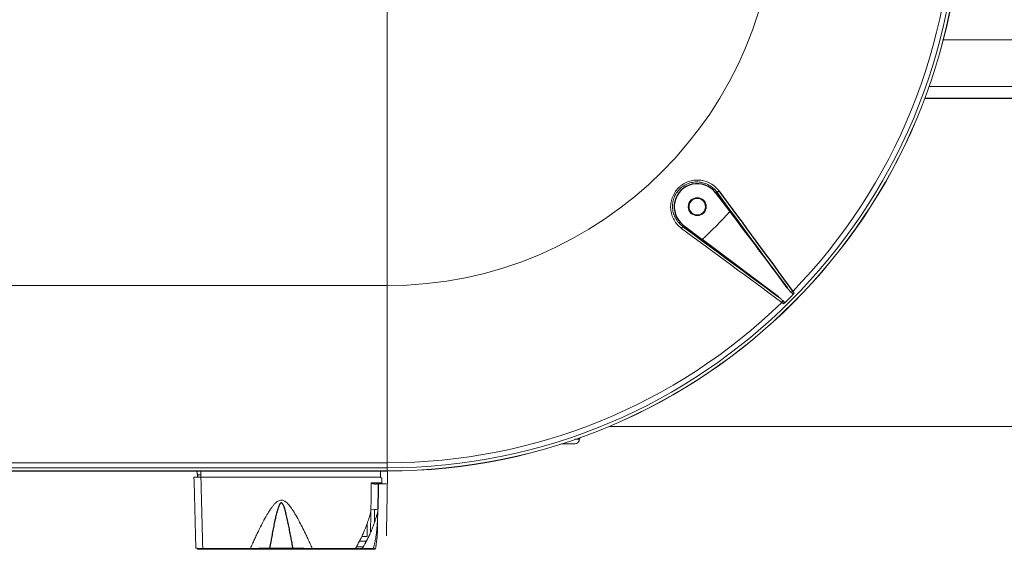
# Paper-space layout '_Top' of a CAD drawing. Header units: millimetres. Extents: x -1506 to 1507, y -605 to 634.
# Tile 3 of 13: x -1056 to -628, y -388 to -159. Entities that reach past the tile are written whole.
import ezdxf

# ---------------------------------------------------------------- set-up
doc = ezdxf.new("R2010")
doc.units = ezdxf.units.MM

psp = doc.layouts.new('_Top')

# ---------------------------------------------------------------- linework, layer by layer
at = {"color": 144, "linetype": 'Continuous', "lineweight": 18}
for p, q in [((656.2, -167.25), (-654.7, -167.25)), ((662.33, -187.45), (-660.83, -187.45)), ((-753.09, -233.23), (-753.56, -233.59)), ((-767.93, -248.08), (-767.57, -247.6)), ((-759.38, -253.81), (-767.57, -247.6)), ((-1256.16, -273.89), (-896.16, -273.89)), ((-896.16, -273.89), (-896.16, -354.35)), ((-799.84, -335), (801.34, -335)), ((-896.16, -352.96), (-1256.16, -352.96)), ((-1256.16, -354.3), (-896.16, -354.3)), ((-1072.78, -350.75), (-896.16, -350.75)), ((-978.46, -356.52), (-978.89, -354.3)), ((-978.55, -356.04), (-978.85, -354.3)), ((-978.85, -354.48), (-978.55, -356.26)), ((-977.07, -354.35), (-977.07, -357)), ((-957.69, -354.35), (-957.69, -354.3)), ((-957.69, -354.3), (-957.69, -354.33)), ((-957.69, -354.33), (-944.64, -354.33)), ((-957.69, -354.35), (-957.69, -354.33)), ((-944.64, -354.33), (-944.64, -354.3)), ((-944.64, -354.33), (-944.63, -354.35)), ((-922.69, -354.35), (-944.63, -354.35)), ((-922.69, -354.33), (-909.64, -354.33)), ((-922.69, -354.35), (-922.69, -354.33)), ((-909.64, -354.33), (-909.63, -354.35)), ((-896.16, -354.35), (-909.63, -354.35)), ((-899.07, -357), (-899.02, -354.35)), ((-896.02, -354.35), (-896.07, -356.97)), ((-977.07, -356), (-978.55, -356)), ((-899.07, -357), (-977.07, -357)), ((-903.06, -359.52), (-898.52, -359.45)), ((-901.59, -359.5), (-903.06, -359.53)), ((-901.59, -359.96), (-901.59, -359.5)), ((-900.07, -359.95), (-898.51, -359.92)), ((-901.74, -376.39), (-901.69, -371.05)), ((-904.8, -382.8), (-904.85, -376.95)), ((-908.27, -384.8), (-905.34, -384.8)), ((-904.8, -382.8), (-907.24, -382.8)), ((-976.27, -388.1), (-976.3, -388.1)), ((-976.27, -388.3), (-976.27, -387.93)), ((-955.59, -388.3), (-955.59, -387.93)), ((-955.59, -387.99), (-908.54, -387.99)), ((-947.21, -387.81), (-937.12, -387.81)), ((-937.35, -388.3), (-946.98, -388.3)), ((-928.75, -387.93), (-909.95, -387.93)), ((-909.95, -388.3), (-928.75, -388.3)), ((-908.56, -387.2), (-909.55, -387.2)), ((-902.93, -387.9), (-902.93, -387.99))]:
    psp.add_line(p, q, dxfattribs=at)
at = {"color": 7, "linetype": 'Continuous', "lineweight": 25}
for p, q in [((664.22, -192.65), (-662.72, -192.65)), ((-753.56, -233.59), (-747.35, -241.78)), ((-726.3, -278.74), (-759.38, -253.81)), ((-812.71, -339.98), (-812.7, -340.47)), ((-957.69, -354.35), (-1069.63, -354.35)), ((-978.55, -356), (-978.56, -357)), ((-905.59, -384.8), (-905.59, -385.29)), ((-976.27, -387.93), (-955.59, -387.93)), ((-955.59, -388.3), (-976.27, -388.3))]:
    psp.add_line(p, q, dxfattribs=at)
at = {"color": 144, "linetype": 'Continuous', "lineweight": 18}
for radius in [3.9, 3.57]:
    psp.add_circle((-761.53, -239.63), radius, dxfattribs=at)
for centre, radius, start, end in [((-896.16, -105), 168.89, 270, 0), ((-896.16, -105), 247.96, 270, 0), ((-896.16, -105), 249.3, 270, 0), ((-896.16, -105), 249.35, 270, 0), ((-896.16, -105), 245.75, 315.7869, 0), ((-896.16, -105), 202.13, 312.5883, 317.4117), ((-769.31, -248.07), 1.38, 313.4763, 359.6068), ((-896.16, -105), 246.76, 314.2409, 315.7591), ((-721.66, -274.32), 2.63, 289.4439, 308.6069), ((-896.16, -105), 245.75, 270, 314.2131), ((-814.7, -340.5), 2, 270, 1), ((-902.41, -365), 6.14, 262.1243, 290.5941), ((-901.28, -379.68), 0.873, 309.8683, 354.7878), ((-907.43, -387.8), 0.5, 270.0047, 329.8486), ((-902.63, -387.84), 0.463, 271.9917, 348.1244), ((-901.71, -387.8), 0.5, 270, 349.6236)]:
    psp.add_arc(centre, radius, start, end, dxfattribs=at)
at = {"color": 7, "linetype": 'Continuous', "lineweight": 25}
for centre, radius, start, end in [((-761.53, -239.63), 10, 37.1693, 232.8307), ((-753.1, -231.85), 1.38, 270.3932, 316.5237), ((-726.85, -279.5), 2.63, 321.3931, 340.5561)]:
    psp.add_arc(centre, radius, start, end, dxfattribs=at)
at = {"color": 144, "linetype": 'Continuous', "lineweight": 18}
for points, knots in [([(-896.16, -149.75), (-896.16, -152.53), (-896.16, -155.48), (-896.16, -161.71), (-896.16, -164.97), (-896.16, -171.75), (-896.16, -175.26), (-896.16, -182.46), (-896.16, -189.84), (-896.16, -197.36), (-896.16, -204.86), (-896.16, -208.6), (-896.16, -219.63), (-896.16, -226.74), (-896.16, -239.73), (-896.16, -245.59), (-896.16, -253.12), (-896.16, -255.41), (-896.16, -259.55), (-896.16, -261.39), (-896.16, -264.63), (-896.16, -266.03), (-896.16, -267.82), (-896.16, -268.37), (-896.16, -269.37), (-896.16, -271.65), (-896.16, -272.95), (-896.16, -273.89)], [0, 0, 0, 0, 0.0625, 0.0625, 0.125, 0.125, 0.1875, 0.1875, 0.25, 0.3125, 0.3125, 0.375, 0.375, 0.5, 0.5, 0.625, 0.625, 0.6875, 0.6875, 0.75, 0.75, 0.8125, 0.8125, 0.84375, 0.84375, 0.875, 1, 1, 1, 1]), ([(-768.36, -249.07), (-769.03, -248.57), (-769.64, -248.02), (-770.45, -247.1), (-770.71, -246.78), (-771.18, -246.11), (-771.41, -245.76), (-772.01, -244.68), (-772.33, -243.93), (-772.7, -242.74), (-772.8, -242.34), (-772.96, -241.52), (-773.02, -241.11), (-773.09, -240.29), (-773.1, -239.87), (-773.08, -239.04), (-773.05, -238.62), (-772.89, -237.36), (-772.69, -236.55), (-772.26, -235.36), (-772.09, -234.97), (-771.72, -234.2), (-771.51, -233.83), (-770.83, -232.76), (-770.3, -232.09), (-769.39, -231.18), (-769.07, -230.9), (-768.41, -230.37), (-768.07, -230.12), (-767.35, -229.66), (-766.98, -229.46), (-766.21, -229.08), (-765.82, -228.91), (-764.64, -228.48), (-763.82, -228.28), (-762.14, -228.06), (-761.31, -228.04), (-760.07, -228.14), (-759.65, -228.2), (-758.83, -228.36), (-758.43, -228.46), (-757.25, -228.82), (-756.49, -229.15), (-755.41, -229.75), (-755.06, -229.98), (-754.39, -230.45), (-754.07, -230.71), (-753.46, -231.25), (-753.16, -231.53), (-752.61, -232.14), (-752.34, -232.46), (-752.1, -232.8)], [0, 0, 0, 0, 0.0625, 0.0625, 0.09375, 0.09375, 0.125, 0.125, 0.1875, 0.1875, 0.21875, 0.21875, 0.25, 0.25, 0.28125, 0.28125, 0.3125, 0.3125, 0.375, 0.375, 0.40625, 0.40625, 0.4375, 0.4375, 0.5, 0.5, 0.53125, 0.53125, 0.5625, 0.5625, 0.59375, 0.59375, 0.625, 0.625, 0.6875, 0.6875, 0.75, 0.75, 0.78125, 0.78125, 0.8125, 0.8125, 0.875, 0.875, 0.90625, 0.90625, 0.9375, 0.9375, 0.96875, 0.96875, 1, 1, 1, 1]), ([(-753.09, -233.23), (-753.31, -232.92), (-753.55, -232.63), (-754.06, -232.07), (-754.32, -231.81), (-754.88, -231.32), (-755.17, -231.09), (-755.78, -230.65), (-756.1, -230.45), (-757.09, -229.89), (-757.78, -229.59), (-759.21, -229.15), (-759.97, -229), (-761.48, -228.86), (-762.24, -228.88), (-763.78, -229.08), (-764.53, -229.26), (-765.62, -229.65), (-765.98, -229.8), (-766.68, -230.15), (-767.02, -230.34), (-768.01, -230.96), (-768.62, -231.45), (-769.73, -232.57), (-770.21, -233.17), (-770.84, -234.16), (-771.03, -234.5), (-771.37, -235.2), (-771.52, -235.56), (-771.91, -236.65), (-772.09, -237.4), (-772.24, -238.55), (-772.26, -238.93), (-772.28, -239.69), (-772.26, -240.07), (-772.2, -240.83), (-772.14, -241.2), (-772, -241.95), (-771.9, -242.32), (-771.56, -243.4), (-771.27, -244.08), (-770.71, -245.06), (-770.51, -245.38), (-770.07, -245.99), (-769.84, -246.29), (-769.1, -247.12), (-768.55, -247.63), (-767.93, -248.08)], [0, 0, 0, 0, 0.03125, 0.03125, 0.0625, 0.0625, 0.09375, 0.09375, 0.125, 0.125, 0.1875, 0.1875, 0.25, 0.25, 0.3125, 0.3125, 0.375, 0.375, 0.40625, 0.40625, 0.4375, 0.4375, 0.5, 0.5, 0.5625, 0.5625, 0.59375, 0.59375, 0.625, 0.625, 0.6875, 0.6875, 0.71875, 0.71875, 0.75, 0.75, 0.78125, 0.78125, 0.8125, 0.8125, 0.875, 0.875, 0.90625, 0.90625, 0.9375, 0.9375, 1, 1, 1, 1]), ([(-720.02, -276.37), (-719.9, -276.51), (-719.79, -276.65), (-719.58, -276.91), (-719.48, -277.04), (-719.38, -277.16)], [0, 0, 0, 0, 0.5, 0.5, 1, 1, 1, 1]), ([(-726.3, -278.74), (-725.96, -278.99), (-725.63, -279.26), (-724.99, -279.8), (-724.67, -280.08), (-724.37, -280.38)], [0, 0, 0, 0, 0.5, 0.5, 1, 1, 1, 1]), ([(-724, -281.78), (-724.12, -281.69), (-724.25, -281.58), (-724.52, -281.37), (-724.65, -281.26), (-724.79, -281.14)], [0, 0, 0, 0, 0.5, 0.5, 1, 1, 1, 1]), ([(-814.64, -340.47), (-814.43, -340.47), (-813.77, -340.47), (-813.28, -340.47), (-812.7, -340.47), (-812.7, -340.47), (-812.7, -340.47)], [0, 0, 0, 0, 0.1056254, 0.328025, 0.5504939, 1, 1, 1, 1]), ([(-814.7, -342.5), (-814.71, -342.5), (-814.72, -342.5), (-815.23, -342.5), (-816.05, -342.5), (-817.35, -342.5), (-818.98, -342.5), (-820.02, -342.5), (-820.49, -342.5)], [0, 0, 0, 0, 0.291263, 0.437878, 0.584444, 0.798156, 0.907559, 1, 1, 1, 1]), ([(-977.07, -357), (-977.13, -357), (-977.24, -357), (-977.42, -357), (-977.6, -357), (-977.77, -357), (-977.94, -357), (-978.11, -357), (-978.27, -357), (-978.42, -357), (-978.57, -357), (-978.71, -357), (-978.84, -357), (-978.96, -357), (-979.08, -357), (-979.23, -357), (-979.4, -357), (-979.59, -357), (-979.75, -357), (-979.89, -357), (-979.99, -357), (-980.05, -357), (-980.06, -357), (-980.07, -357)], [0, 0, 0, 0, 0.03779, 0.075618, 0.113392, 0.151016, 0.1884, 0.22545, 0.26208, 0.298205, 0.333746, 0.368629, 0.402787, 0.436157, 0.468687, 0.500327, 0.565268, 0.633264, 0.703852, 0.776473, 0.850497, 0.92524, 1, 1, 1, 1]), ([(-979.26, -387.81), (-979.39, -382.8), (-979.52, -377.69), (-979.79, -367.38), (-979.93, -362.19), (-980.07, -357)], [0, 0, 0, 0, 0.5, 0.5, 1, 1, 1, 1]), ([(-977.07, -357), (-977.06, -357.38), (-977.04, -358.12), (-977.01, -359.24), (-976.98, -360.34), (-976.95, -361.42), (-976.93, -362.49), (-976.9, -363.55), (-976.87, -364.59), (-976.85, -365.62), (-976.82, -366.64), (-976.79, -367.64), (-976.77, -368.62), (-976.74, -369.59), (-976.72, -370.55), (-976.7, -371.49), (-976.67, -372.42), (-976.65, -373.33), (-976.63, -374.23), (-976.6, -375.11), (-976.58, -375.98), (-976.56, -376.83), (-976.54, -377.67), (-976.52, -378.5), (-976.5, -379.31), (-976.48, -380.11), (-976.46, -380.89), (-976.44, -381.66), (-976.42, -382.41), (-976.4, -383.15), (-976.38, -383.87), (-976.36, -384.58), (-976.34, -385.28), (-976.33, -385.96), (-976.31, -386.63), (-976.29, -387.28), (-976.28, -387.71), (-976.27, -387.93)], [0, 0, 0, 0, 0.036055, 0.071669, 0.106843, 0.141577, 0.175871, 0.209725, 0.243138, 0.276111, 0.308644, 0.340737, 0.37239, 0.403602, 0.434375, 0.464707, 0.494599, 0.524051, 0.553062, 0.581634, 0.609765, 0.637456, 0.664707, 0.691518, 0.717888, 0.743819, 0.769309, 0.794359, 0.818968, 0.843138, 0.866867, 0.890157, 0.913006, 0.935415, 0.957383, 0.978912, 1, 1, 1, 1]), ([(-901.44, -359.97), (-901.47, -359.97), (-901.53, -359.97), (-901.62, -359.97), (-901.72, -359.95), (-901.86, -359.93), (-902.03, -359.89), (-902.3, -359.81), (-902.57, -359.71), (-902.82, -359.62), (-902.96, -359.56), (-903.03, -359.54), (-903.06, -359.52)], [0, 0, 0, 0, 0.057723, 0.118641, 0.182816, 0.250278, 0.368536, 0.500906, 0.749474, 0.874685, 0.947185, 1, 1, 1, 1]), ([(-900.07, -359.95), (-900.07, -359.95), (-900.07, -359.95), (-900.08, -359.95), (-900.1, -359.95), (-900.13, -359.95), (-900.17, -359.95), (-900.21, -359.95), (-900.26, -359.95), (-900.31, -359.95), (-900.37, -359.96), (-900.46, -359.96), (-900.59, -359.96), (-900.77, -359.96), (-900.97, -359.97), (-901.2, -359.97), (-901.36, -359.97), (-901.44, -359.97)], [0, 0, 0, 0, 0.055096, 0.109454, 0.162914, 0.215321, 0.266532, 0.316409, 0.364828, 0.411673, 0.456842, 0.500243, 0.60127, 0.70227, 0.802723, 0.902125, 1, 1, 1, 1]), ([(-898.52, -359.45), (-898.52, -359.47), (-898.52, -359.51), (-898.52, -359.57), (-898.52, -359.64), (-898.52, -359.71), (-898.52, -359.79), (-898.52, -359.85), (-898.52, -359.89), (-898.51, -359.92), (-898.51, -359.92), (-898.51, -359.92)], [0, 0, 0, 0, 0.082682, 0.165791, 0.250673, 0.37436, 0.499878, 0.622536, 0.749283, 0.874505, 1, 1, 1, 1]), ([(-896.61, -359.95), (-896.61, -359.95), (-896.65, -359.95), (-896.82, -359.95), (-896.95, -359.95), (-897.43, -359.95), (-897.89, -359.95), (-898.41, -359.95)], [0, 0, 0, 0, 0.25, 0.25, 0.5, 0.5, 1, 1, 1, 1]), ([(-896.11, -359.46), (-896.11, -359.46), (-896.11, -359.51), (-896.11, -359.72), (-896.12, -359.89), (-896.12, -360.32), (-896.13, -360.59), (-896.14, -361.14), (-896.14, -361.44), (-896.15, -361.72)], [0, 0, 0, 0, 0.25, 0.25, 0.5, 0.5, 0.75, 0.75, 1, 1, 1, 1]), ([(-955.59, -387.93), (-955.44, -387.6), (-955.16, -386.95), (-954.72, -385.98), (-954.29, -385.02), (-953.85, -384.06), (-953.41, -383.12), (-952.64, -381.5), (-951.57, -379.28), (-950.06, -376.35), (-948.55, -373.58), (-947.2, -371.39), (-946.16, -369.9), (-945.49, -369.07), (-944.86, -368.38), (-944.31, -367.86), (-943.65, -367.39), (-942.93, -367.04), (-942.11, -366.91), (-941.3, -367.07), (-940.59, -367.44), (-939.94, -367.93), (-939.35, -368.5), (-938.75, -369.18), (-938.09, -370.02), (-937.09, -371.45), (-935.74, -373.65), (-934.24, -376.41), (-932.75, -379.32), (-931.52, -381.84), (-930.47, -384.09), (-929.6, -386), (-929.03, -387.28), (-928.75, -387.93)], [0, 0, 0, 0, 0.0212916, 0.0424125, 0.0633634, 0.0841449, 0.1047577, 0.1252024, 0.1904639, 0.250395, 0.319297, 0.3755922, 0.400588, 0.4255054, 0.4379768, 0.4548258, 0.4694426, 0.485239, 0.5009915, 0.5167551, 0.5325018, 0.5471005, 0.5639009, 0.5806517, 0.5995744, 0.6264143, 0.6824851, 0.7508828, 0.8104827, 0.8753139, 0.9162066, 0.957767, 1, 1, 1, 1]), ([(-903.25, -371.08), (-903.26, -371.69), (-903.29, -373.82), (-903.35, -377.18), (-903.39, -379.84), (-903.41, -381.07)], [0, 0, 0, 0, 0.174511, 0.615375, 1, 1, 1, 1]), ([(-900.25, -370.74), (-900.25, -370.74), (-900.25, -370.73), (-900.26, -370.86), (-900.26, -371.22), (-900.27, -371.64), (-900.27, -371.81), (-900.27, -371.9), (-900.27, -371.93), (-900.28, -372.02), (-900.28, -372.07)], [0, 0, 0, 0, 0.1308351, 0.468916, 0.7663412, 0.8972902, 0.9549231, 0.9802808, 0.9902369, 1, 1, 1, 1]), ([(-909.95, -387.93), (-909.79, -387.63), (-909.54, -387.19), (-909.21, -386.6), (-908.71, -385.71), (-907.99, -384.36), (-907.09, -382.53), (-906.34, -380.87), (-905.73, -379.4), (-905.23, -378.13), (-904.76, -376.85), (-904.32, -375.55), (-903.9, -374.24), (-903.65, -373.36), (-903.52, -372.92)], [0, 0, 0, 0, 0.062527, 0.093791, 0.125053, 0.250041, 0.375205, 0.500066, 0.583469, 0.666788, 0.750062, 0.83333, 0.91663, 1, 1, 1, 1]), ([(-900.64, -373.32), (-900.71, -373.57), (-900.86, -374.07), (-901.09, -374.82), (-901.33, -375.58), (-901.58, -376.33), (-901.85, -377.09), (-902.12, -377.85), (-902.41, -378.61), (-902.71, -379.38), (-903.02, -380.14), (-903.5, -381.27), (-904.17, -382.74), (-905, -384.42), (-905.75, -385.85), (-906.26, -386.76), (-906.57, -387.31), (-906.77, -387.66), (-906.92, -387.9), (-907, -388.05)], [0, 0, 0, 0, 0.048181, 0.09674, 0.145687, 0.195028, 0.244772, 0.29493, 0.34551, 0.396522, 0.447978, 0.499888, 0.623934, 0.749913, 0.84992, 0.924954, 0.946396, 0.967838, 1, 1, 1, 1]), ([(-900.8, -380.86), (-900.78, -380.64), (-900.73, -380.18), (-900.66, -379.48), (-900.6, -378.77), (-900.54, -378.03), (-900.49, -377.27), (-900.44, -376.41), (-900.38, -375.42), (-900.34, -374.32), (-900.31, -373.38), (-900.29, -372.73), (-900.28, -372.41), (-900.28, -372.25), (-900.28, -372.17), (-900.28, -372.13), (-900.28, -372.11), (-900.28, -372.1)], [0, 0, 0, 0, 0.077546, 0.157373, 0.239502, 0.323955, 0.410753, 0.499914, 0.616521, 0.749945, 0.874965, 0.937474, 0.968728, 0.984336, 0.99217, 0.996278, 1, 1, 1, 1]), ([(-900.28, -372.1), (-900.28, -372.09), (-900.28, -372.07), (-900.28, -372.05), (-900.28, -372.03), (-900.28, -372.03), (-900.28, -372.02), (-900.28, -372.03), (-900.28, -372.05), (-900.28, -372.08), (-900.28, -372.12), (-900.29, -372.18), (-900.29, -372.27), (-900.3, -372.36), (-900.33, -372.47), (-900.35, -372.59), (-900.38, -372.7), (-900.42, -372.82), (-900.46, -372.93), (-900.5, -373.04), (-900.54, -373.13), (-900.59, -373.22), (-900.62, -373.29), (-900.64, -373.32), (-900.64, -373.32), (-900.64, -373.32)], [0, 0, 0, 0, 0.001634, 0.003219, 0.004875, 0.006989, 0.009687, 0.013762, 0.019339, 0.026741, 0.038645, 0.060168, 0.077261, 0.114307, 0.15448, 0.213134, 0.264606, 0.308904, 0.382335, 0.463271, 0.541678, 0.617683, 0.762423, 0.926536, 1, 1, 1, 1]), ([(-900.64, -373.32), (-900.64, -373.32), (-900.64, -373.32), (-900.64, -373.32), (-900.64, -373.32)], [0, 0, 0, 0, 0.316039, 1, 1, 1, 1]), ([(-900.28, -372.07), (-900.28, -372.1), (-900.28, -372.14), (-900.28, -372.22), (-900.28, -372.26), (-900.28, -372.38), (-900.28, -372.46), (-900.29, -372.7), (-900.29, -372.86), (-900.3, -373.35), (-900.31, -373.68), (-900.32, -374.65), (-900.33, -375.3), (-900.37, -377.23), (-900.39, -378.5), (-900.41, -379.76)], [0, 0, 0, 0, 0.015625, 0.015625, 0.03125, 0.03125, 0.0625, 0.0625, 0.125, 0.125, 0.25, 0.25, 0.5, 0.5, 1, 1, 1, 1]), ([(-896.36, -373.99), (-896.37, -374.36), (-896.38, -374.74), (-896.39, -375.46), (-896.39, -375.79), (-896.4, -376.39), (-896.41, -376.64), (-896.42, -377.05), (-896.42, -377.19), (-896.42, -377.29)], [0, 0, 0, 0, 0.25, 0.25, 0.5, 0.5, 0.75, 0.75, 1, 1, 1, 1]), ([(-900.41, -379.76), (-900.41, -379.88), (-900.42, -380.12), (-900.43, -380.5), (-900.44, -380.91), (-900.46, -381.33), (-900.5, -381.94), (-900.55, -382.77), (-900.64, -383.77), (-900.75, -384.81), (-900.87, -385.68), (-900.97, -386.38), (-901.05, -386.88), (-901.13, -387.38), (-901.19, -387.72), (-901.22, -387.89)], [0, 0, 0, 0, 0.044998, 0.092493, 0.142497, 0.195016, 0.250058, 0.366717, 0.499776, 0.617993, 0.749804, 0.81838, 0.874915, 0.93693, 1, 1, 1, 1]), ([(-896.42, -377.29), (-896.45, -379.02), (-896.47, -380.33), (-896.5, -382.07), (-896.51, -382.51), (-896.51, -382.51)], [0, 0, 0, 0, 0.5, 0.5, 1, 1, 1, 1]), ([(-902.18, -387.93), (-902.17, -387.89), (-902.14, -387.77), (-902.07, -387.52), (-901.97, -387.15), (-901.84, -386.65), (-901.69, -386.03), (-901.52, -385.27), (-901.33, -384.39), (-901.17, -383.5), (-901.04, -382.68), (-900.94, -382.01), (-900.86, -381.41), (-900.82, -381.04), (-900.8, -380.86)], [0, 0, 0, 0, 0.0175138, 0.052947, 0.106319, 0.1776596, 0.2670183, 0.3744737, 0.5001429, 0.6422309, 0.7498801, 0.843198, 0.9265808, 1, 1, 1, 1]), ([(-979.26, -387.81), (-979.26, -387.81), (-979.26, -387.82), (-979.24, -387.83), (-979.2, -387.84), (-979.13, -387.85), (-979, -387.86), (-978.77, -387.88), (-978.4, -387.9), (-977.95, -387.91), (-977.52, -387.92), (-977.15, -387.92), (-976.86, -387.93), (-976.57, -387.93), (-976.37, -387.93), (-976.27, -387.93)], [0, 0, 0, 0, 0.02906, 0.07046, 0.124934, 0.195473, 0.25014, 0.383072, 0.499759, 0.627689, 0.749291, 0.812292, 0.875303, 0.937983, 1, 1, 1, 1]), ([(-976.27, -388.3), (-976.61, -388.3), (-976.94, -388.3), (-977.39, -388.3), (-977.54, -388.3), (-977.81, -388.3), (-977.93, -388.3), (-978.16, -388.3), (-978.26, -388.3), (-978.44, -388.3), (-978.52, -388.3), (-978.64, -388.3), (-978.68, -388.3), (-978.74, -388.3), (-978.76, -388.3), (-978.76, -388.3)], [0, 0, 0, 0, 0.25, 0.25, 0.375, 0.375, 0.5, 0.5, 0.625, 0.625, 0.75, 0.75, 0.875, 0.875, 1, 1, 1, 1]), ([(-955.59, -387.93), (-955.46, -387.92), (-955.19, -387.92), (-954.77, -387.92), (-954.34, -387.91), (-953.88, -387.9), (-953.3, -387.9), (-952.43, -387.89), (-951.31, -387.87), (-950.18, -387.85), (-949.25, -387.84), (-948.49, -387.83), (-947.83, -387.82), (-947.41, -387.81), (-947.21, -387.81)], [0, 0, 0, 0, 0.045093, 0.092734, 0.14285, 0.195359, 0.250172, 0.343328, 0.500426, 0.641105, 0.75033, 0.839506, 0.922636, 1, 1, 1, 1]), ([(-946.98, -388.3), (-948.32, -388.3), (-949.7, -388.3), (-951.86, -388.3), (-952.6, -388.3), (-954.09, -388.3), (-954.83, -388.3), (-955.59, -388.3)], [0, 0, 0, 0, 0.5, 0.5, 0.75, 0.75, 1, 1, 1, 1]), ([(-928.75, -388.3), (-930.25, -388.3), (-931.72, -388.3), (-933.88, -388.3), (-934.6, -388.3), (-936, -388.3), (-936.68, -388.3), (-937.35, -388.3)], [0, 0, 0, 0, 0.5, 0.5, 0.75, 0.75, 1, 1, 1, 1]), ([(-937.12, -387.81), (-937, -387.81), (-936.76, -387.81), (-936.38, -387.82), (-935.98, -387.83), (-935.57, -387.83), (-934.98, -387.84), (-934.15, -387.85), (-933, -387.87), (-931.89, -387.89), (-930.91, -387.9), (-930.15, -387.91), (-929.43, -387.92), (-928.97, -387.92), (-928.75, -387.93)], [0, 0, 0, 0, 0.045916, 0.093833, 0.143809, 0.195903, 0.250172, 0.360222, 0.500379, 0.660798, 0.750336, 0.840432, 0.92378, 1, 1, 1, 1]), ([(-907.43, -388.3), (-907.44, -388.3), (-907.46, -388.3), (-907.53, -388.3), (-907.59, -388.3), (-907.8, -388.3), (-907.99, -388.3), (-908.47, -388.3), (-908.75, -388.3), (-909.34, -388.3), (-909.64, -388.3), (-909.95, -388.3)], [0, 0, 0, 0, 0.125, 0.125, 0.25, 0.25, 0.5, 0.5, 0.75, 0.75, 1, 1, 1, 1]), ([(-906.57, -387.2), (-907.06, -387.2), (-908.05, -387.2), (-908.49, -387.2), (-908.54, -387.2), (-908.56, -387.2)], [0, 0, 0, 0, 0.331687, 0.66561, 1, 1, 1, 1]), ([(-906.97, -387.99), (-907.07, -387.99), (-907.73, -387.99), (-908.11, -387.99), (-908.17, -387.99), (-908.2, -387.99)], [0, 0, 0, 0, 0.077933, 0.539569, 1, 1, 1, 1]), ([(-902.62, -388.3), (-903.57, -388.3), (-904.38, -388.3), (-905.7, -388.3), (-906.21, -388.3), (-906.78, -388.3), (-906.93, -388.3), (-907.16, -388.3), (-907.25, -388.3), (-907.3, -388.3), (-907.3, -388.3), (-907.32, -388.3), (-907.33, -388.3), (-907.37, -388.3), (-907.4, -388.3), (-907.43, -388.3)], [0, 0, 0, 0, 0.25, 0.25, 0.5, 0.5, 0.625, 0.625, 0.75, 0.75, 0.8125, 0.8125, 0.875, 0.875, 1, 1, 1, 1]), ([(-907, -388.05), (-906.99, -388.05), (-906.95, -388.05), (-906.91, -388.05), (-906.87, -388.05), (-906.86, -388.04), (-906.82, -388.05), (-906.78, -388.05), (-906.71, -388.04), (-906.6, -388.04), (-906.43, -388.04), (-906.19, -388.03), (-905.92, -388.02), (-905.64, -388.02), (-905.33, -388.01), (-904.98, -388), (-904.6, -387.99), (-904.18, -387.98), (-903.73, -387.97), (-903.25, -387.96), (-902.74, -387.95), (-902.36, -387.94), (-902.18, -387.93)], [0, 0, 0, 0, 0.062547, 0.125106, 0.18768, 0.250262, 0.276575, 0.306207, 0.339165, 0.37546, 0.43803, 0.500745, 0.551272, 0.601572, 0.65168, 0.701629, 0.751453, 0.80119, 0.850878, 0.900549, 0.950241, 1, 1, 1, 1]), ([(-901.71, -388.3), (-901.71, -388.3), (-901.79, -388.3), (-902.09, -388.3), (-902.32, -388.3), (-902.62, -388.3)], [0, 0, 0, 0, 0.5, 0.5, 1, 1, 1, 1]), ([(-901.22, -387.89), (-901.26, -387.92), (-901.34, -387.98), (-901.74, -388.04), (-902.1, -388.06), (-902.17, -388.07)], [0, 0, 0, 0, 0.442035, 0.886215, 1, 1, 1, 1])]:
    psp.add_open_spline(points, degree=3, knots=knots, dxfattribs=at)
at = {"color": 7, "linetype": 'Continuous', "lineweight": 25}
for points in [[(-722.42, -274.86), (-732.64, -260.99), (-742.86, -247.11), (-753.09, -233.23)], [(-752.1, -232.8), (-741.4, -247.33), (-730.71, -261.85), (-720.02, -276.37)], [(-747.35, -241.78), (-739.04, -252.81), (-730.73, -263.84), (-722.42, -274.86)], [(-767.93, -248.08), (-754.05, -258.3), (-740.17, -268.52), (-726.3, -278.74)], [(-900.07, -359.95), (-900.13, -363.56), (-900.19, -367.16), (-900.25, -370.75)]]:
    psp.add_open_spline(points, degree=3, dxfattribs=at)
at = {"color": 144, "linetype": 'Continuous', "lineweight": 18}
for points in [[(-724.79, -281.14), (-739.31, -270.45), (-753.84, -259.76), (-768.36, -249.07)], [(-898.56, -357.5), (-898.73, -357.33), (-898.9, -357.17), (-899.07, -357)], [(-898.52, -359.45), (-898.53, -358.8), (-898.55, -358.15), (-898.56, -357.5)], [(-896.07, -356.97), (-896.08, -357.8), (-896.09, -358.63), (-896.11, -359.46)], [(-903.25, -371.08), (-903.19, -367.24), (-903.12, -363.39), (-903.06, -359.52)], [(-896.15, -361.72), (-896.22, -365.84), (-896.29, -369.95), (-896.36, -373.99)], [(-903.25, -371.08), (-903.26, -371.7), (-903.35, -372.32), (-903.52, -372.92)]]:
    psp.add_open_spline(points, degree=3, dxfattribs=at)
at = {"color": 7, "linetype": 'Continuous', "lineweight": 25}
for points, knots in [([(-722.42, -274.86), (-722.17, -275.2), (-721.91, -275.53), (-721.36, -276.18), (-721.08, -276.49), (-720.79, -276.79)], [0, 0, 0, 0, 0.5, 0.5, 1, 1, 1, 1]), ([(-720.79, -276.79), (-720.69, -276.89), (-720.59, -276.98), (-720.38, -277.14), (-720.26, -277.21), (-720.01, -277.31), (-719.88, -277.34), (-719.61, -277.31), (-719.48, -277.26), (-719.38, -277.16)], [0, 0, 0, 0, 0.25, 0.25, 0.5, 0.5, 0.75, 0.75, 1, 1, 1, 1]), ([(-724.37, -280.38), (-724.27, -280.47), (-724.18, -280.57), (-724.02, -280.78), (-723.95, -280.9), (-723.85, -281.15), (-723.82, -281.29), (-723.85, -281.56), (-723.91, -281.69), (-724, -281.78)], [0, 0, 0, 0, 0.25, 0.25, 0.5, 0.5, 0.75, 0.75, 1, 1, 1, 1]), ([(-1315.25, -347.14), (-1315.62, -348.87), (-1316.35, -352.26), (-1317.47, -356.64), (-1318.41, -359.97), (-1319.17, -362.45), (-1319.75, -364.24), (-1320.31, -365.9), (-1320.89, -367.55), (-1321.48, -369.16), (-1322.1, -370.78), (-1322.72, -372.34), (-1323.35, -373.87), (-1323.98, -375.31), (-1324.69, -376.91), (-1325.48, -378.61), (-1326.38, -380.44), (-1327.29, -382.23), (-1328.25, -384.01), (-1329.23, -385.75), (-1330.25, -387.48), (-1331.27, -389.13), (-1332.29, -390.72), (-1333.27, -392.18), (-1334.25, -393.58), (-1335.24, -394.95), (-1336.29, -396.34), (-1337.42, -397.78), (-1338.64, -399.25), (-1339.92, -400.75), (-1341.24, -402.21), (-1342.46, -403.51), (-1343.56, -404.63), (-1344.55, -405.61), (-1345.53, -406.55), (-1346.55, -407.5), (-1347.64, -408.48), (-1348.82, -409.5), (-1350.06, -410.53), (-1351.31, -411.53), (-1352.58, -412.51), (-1353.84, -413.45), (-1355.06, -414.32), (-1356.19, -415.1), (-1357.21, -415.78), (-1358.15, -416.39), (-1359.29, -417.12), (-1360.63, -417.93), (-1362.14, -418.81), (-1363.61, -419.63), (-1364.84, -420.29), (-1365.86, -420.82), (-1366.68, -421.23), (-1367.5, -421.64), (-1368.36, -422.06), (-1369.27, -422.48), (-1370.2, -422.91), (-1371.14, -423.33), (-1372.09, -423.74), (-1373.09, -424.16), (-1374.14, -424.59), (-1375.24, -425.02), (-1376.34, -425.44), (-1377.44, -425.85), (-1378.49, -426.23), (-1379.48, -426.57), (-1380.37, -426.87), (-1381.16, -427.13), (-1382.13, -427.44), (-1383.3, -427.81), (-1384.7, -428.22), (-1386.1, -428.62), (-1387.5, -429), (-1388.89, -429.36), (-1390.29, -429.71), (-1391.62, -430.03), (-1392.92, -430.32), (-1394.23, -430.61), (-1395.63, -430.9), (-1397.13, -431.19), (-1398.7, -431.49), (-1400.34, -431.78), (-1402.04, -432.07), (-1403.77, -432.34), (-1405.53, -432.6), (-1407.31, -432.85), (-1408.86, -433.06), (-1410.19, -433.23), (-1411.27, -433.37), (-1412.31, -433.5), (-1413.29, -433.63), (-1414.28, -433.75), (-1415.28, -433.88), (-1416.29, -434.02), (-1417.21, -434.14), (-1418.07, -434.27), (-1418.86, -434.4), (-1419.6, -434.52), (-1420.19, -434.63), (-1420.66, -434.72), (-1421.01, -434.79), (-1421.47, -434.89), (-1422.08, -435.03), (-1422.83, -435.22), (-1423.69, -435.46), (-1424.65, -435.77), (-1425.68, -436.15), (-1426.78, -436.61), (-1427.9, -437.16), (-1428.81, -437.67), (-1429.73, -438.27), (-1430.33, -438.7), (-1430.98, -439.2), (-1431.64, -439.76), (-1432.32, -440.4), (-1433, -441.1), (-1433.64, -441.84), (-1434.15, -442.5), (-1434.52, -443.03), (-1434.84, -443.51), (-1435.08, -443.89), (-1435.29, -444.25), (-1435.7, -444.99), (-1436.17, -445.96), (-1436.63, -447.13), (-1436.94, -448.09), (-1437.16, -448.9), (-1437.38, -449.87), (-1437.58, -451.11), (-1437.66, -452.27), (-1437.68, -453.17), (-1437.67, -453.83), (-1437.63, -454.59), (-1437.54, -455.49), (-1437.39, -456.47), (-1437.17, -457.45), (-1436.91, -458.41), (-1436.56, -459.45), (-1436.08, -460.61), (-1435.57, -461.66), (-1435.01, -462.64), (-1434.4, -463.56), (-1433.73, -464.47), (-1433.01, -465.32), (-1432.23, -466.15), (-1431.45, -466.9), (-1430.56, -467.68), (-1429.59, -468.44), (-1428.6, -469.14), (-1427.78, -469.67), (-1426.98, -470.16), (-1426.3, -470.55), (-1425.38, -471.06), (-1424.37, -471.59), (-1423.23, -472.17), (-1421.95, -472.8), (-1420.49, -473.48), (-1418.69, -474.3), (-1416.47, -475.28), (-1413.79, -476.45), (-1410.87, -477.69), (-1408.06, -478.86), (-1405.47, -479.94), (-1403.11, -480.92), (-1400.47, -482.02), (-1397.4, -483.28), (-1393.84, -484.75), (-1389.71, -486.46), (-1385.14, -488.35), (-1380.14, -490.42), (-1374.75, -492.66), (-1368.67, -495.2), (-1362.57, -497.76), (-1356.72, -500.23), (-1351.46, -502.46), (-1346.04, -504.77), (-1340.52, -507.13), (-1334.92, -509.53), (-1329.22, -511.99), (-1323.45, -514.48), (-1317.66, -517), (-1310.92, -519.92), (-1303.23, -523.25), (-1294.66, -526.96), (-1286.2, -530.59), (-1277.72, -534.21), (-1269.03, -537.89), (-1260.82, -541.33), (-1253.1, -544.53), (-1245.91, -547.47), (-1238.62, -550.43), (-1231.63, -553.23), (-1225.35, -555.72), (-1220.37, -557.66), (-1216.58, -559.13), (-1213.6, -560.28), (-1210.66, -561.4), (-1207.4, -562.64), (-1203.71, -564.02), (-1198.89, -565.82), (-1192.87, -568.04), (-1185.76, -570.6), (-1178.33, -573.22), (-1170.74, -575.84), (-1163, -578.43), (-1156.39, -580.58), (-1151.16, -582.24), (-1147.55, -583.36), (-1144.6, -584.26), (-1142.19, -584.99), (-1140.01, -585.65), (-1137.76, -586.31), (-1135.28, -587.04), (-1131.9, -588.01), (-1127.52, -589.25), (-1122.09, -590.73), (-1116.22, -592.27), (-1110, -593.84), (-1103.95, -595.28), (-1098.14, -596.6), (-1092.82, -597.74), (-1087.9, -598.73), (-1083.72, -599.52), (-1080.37, -600.12), (-1077.53, -600.61), (-1074.89, -601.05), (-1072.15, -601.48), (-1069.26, -601.91), (-1066.07, -602.35), (-1062.44, -602.82), (-1058.26, -603.31), (-1053.59, -603.78), (-1048.56, -604.2), (-1043.34, -604.52), (-1038.24, -604.72), (-1033.48, -604.8), (-1029.21, -604.78), (-1025.41, -604.68), (-1022.08, -604.52), (-1018.97, -604.32), (-1016.01, -604.07), (-1013.1, -603.78), (-1010.38, -603.44), (-1007.82, -603.08), (-1005.29, -602.67), (-1002.64, -602.19), (-999.72, -601.6), (-996.44, -600.84), (-992.97, -599.92), (-989.71, -598.94), (-986.92, -597.99), (-984.39, -597.07), (-981.86, -596.06), (-979.29, -594.94), (-976.89, -593.8), (-974.66, -592.67), (-972.32, -591.39), (-969.76, -589.87), (-967.21, -588.21), (-964.96, -586.63), (-962.99, -585.14), (-961.05, -583.57), (-959.07, -581.85), (-957.31, -580.21), (-956, -578.9), (-954.94, -577.8), (-953.88, -576.66), (-952.58, -575.2), (-951.19, -573.52), (-949.55, -571.42), (-947.76, -568.93), (-945.68, -565.74), (-943.74, -562.39), (-942.06, -559.08), (-940.7, -556.1), (-939.44, -553.06), (-938.08, -549.34), (-936.78, -545.13), (-935.62, -540.62), (-934.82, -536.74), (-934.21, -533.18), (-933.7, -529.65), (-933.23, -525.15), (-932.9, -520.81), (-932.85, -517.85), (-932.83, -516.82)], [0, 0, 0, 0, 0.005755, 0.011239, 0.016358, 0.019211, 0.02187, 0.024326, 0.026847, 0.029735, 0.032272, 0.035049, 0.037845, 0.040518, 0.043062, 0.046982, 0.05068, 0.054556, 0.05863, 0.062865, 0.066948, 0.071469, 0.075659, 0.079668, 0.083683, 0.087794, 0.092137, 0.096809, 0.10182, 0.107179, 0.112681, 0.118097, 0.12228, 0.126403, 0.130463, 0.134659, 0.139225, 0.144078, 0.149303, 0.154563, 0.159548, 0.165115, 0.170269, 0.175001, 0.179301, 0.183232, 0.187017, 0.193878, 0.200246, 0.206264, 0.212492, 0.215859, 0.219299, 0.222813, 0.226406, 0.230256, 0.234441, 0.238297, 0.242403, 0.24676, 0.25137, 0.256235, 0.261295, 0.2661, 0.270979, 0.275427, 0.279443, 0.283022, 0.286179, 0.292477, 0.298817, 0.305198, 0.311618, 0.318076, 0.32457, 0.331187, 0.336882, 0.343091, 0.349812, 0.357045, 0.364786, 0.373032, 0.381778, 0.390827, 0.400343, 0.410316, 0.420735, 0.427506, 0.434381, 0.441029, 0.447404, 0.453507, 0.460898, 0.467854, 0.474377, 0.480473, 0.486145, 0.491399, 0.49624, 0.498719, 0.50108, 0.503625, 0.506536, 0.509811, 0.513446, 0.517197, 0.521259, 0.525626, 0.530292, 0.535145, 0.536847, 0.538533, 0.540206, 0.541866, 0.543511, 0.545142, 0.54676, 0.548192, 0.548969, 0.549462, 0.549903, 0.550327, 0.550733, 0.552507, 0.553875, 0.554847, 0.555537, 0.556265, 0.557894, 0.55975, 0.560556, 0.561398, 0.562378, 0.563755, 0.565542, 0.566866, 0.568349, 0.569989, 0.571793, 0.573625, 0.575851, 0.578465, 0.581463, 0.584818, 0.588116, 0.5912, 0.594073, 0.598171, 0.601771, 0.604885, 0.607524, 0.611987, 0.616759, 0.621867, 0.627288, 0.633001, 0.638981, 0.645066, 0.653165, 0.660941, 0.668392, 0.675516, 0.679968, 0.684317, 0.688929, 0.693862, 0.699064, 0.704473, 0.710029, 0.714959, 0.719909, 0.724841, 0.729723, 0.732943, 0.736054, 0.738988, 0.74177, 0.744429, 0.74699, 0.749477, 0.75191, 0.754304, 0.757844, 0.761341, 0.764805, 0.76827, 0.771925, 0.775809, 0.778868, 0.782067, 0.785411, 0.788772, 0.791734, 0.794233, 0.795855, 0.797175, 0.798538, 0.800118, 0.801922, 0.803956, 0.807265, 0.810947, 0.814775, 0.818742, 0.822849, 0.827092, 0.829418, 0.8314, 0.833032, 0.834308, 0.835417, 0.836665, 0.838058, 0.839596, 0.842364, 0.845502, 0.848901, 0.852536, 0.856407, 0.859615, 0.86296, 0.866035, 0.868605, 0.870667, 0.872243, 0.873882, 0.875595, 0.877383, 0.879341, 0.881637, 0.884312, 0.887365, 0.890712, 0.894183, 0.897644, 0.900839, 0.903732, 0.906326, 0.908621, 0.910624, 0.912783, 0.914826, 0.916753, 0.918565, 0.920276, 0.922178, 0.924256, 0.926644, 0.929355, 0.931916, 0.933941, 0.935636, 0.937647, 0.939766, 0.941656, 0.943316, 0.945077, 0.947264, 0.949616, 0.951513, 0.952989, 0.954724, 0.9567, 0.958429, 0.959682, 0.960457, 0.961495, 0.962831, 0.9644, 0.965854, 0.968102, 0.970356, 0.973234, 0.975552, 0.9773, 0.979291, 0.981582, 0.984454, 0.987072, 0.989653, 0.991155, 0.993121, 0.995549, 0.998441, 1, 1, 1, 1]), ([(-937.12, -387.81), (-937.2, -387.31), (-937.36, -386.37), (-937.6, -385.04), (-937.81, -383.85), (-938.11, -382.19), (-938.5, -380.17), (-939.02, -377.55), (-939.53, -375.12), (-940.04, -372.99), (-940.46, -371.43), (-940.78, -370.39), (-941.06, -369.62), (-941.27, -369.14), (-941.44, -368.82), (-941.59, -368.58), (-941.76, -368.37), (-941.97, -368.21), (-942.19, -368.16), (-942.4, -368.23), (-942.59, -368.39), (-942.76, -368.6), (-942.9, -368.84), (-943.08, -369.18), (-943.29, -369.66), (-943.56, -370.43), (-943.88, -371.47), (-944.3, -373.02), (-944.8, -375.14), (-945.32, -377.57), (-945.84, -380.18), (-946.29, -382.6), (-946.76, -385.19), (-947.05, -386.87), (-947.21, -387.81)], [0, 0, 0, 0, 0.036784, 0.069894, 0.099328, 0.125086, 0.193232, 0.250119, 0.319897, 0.375185, 0.409723, 0.437785, 0.45499, 0.469105, 0.475906, 0.481659, 0.489506, 0.495582, 0.500578, 0.505325, 0.511143, 0.518532, 0.52468, 0.531941, 0.546054, 0.56318, 0.591167, 0.625527, 0.680738, 0.750351, 0.80715, 0.875171, 0.930258, 1, 1, 1, 1])]:
    psp.add_open_spline(points, degree=3, knots=knots, dxfattribs=at)

doc.saveas('drawing.dxf')
